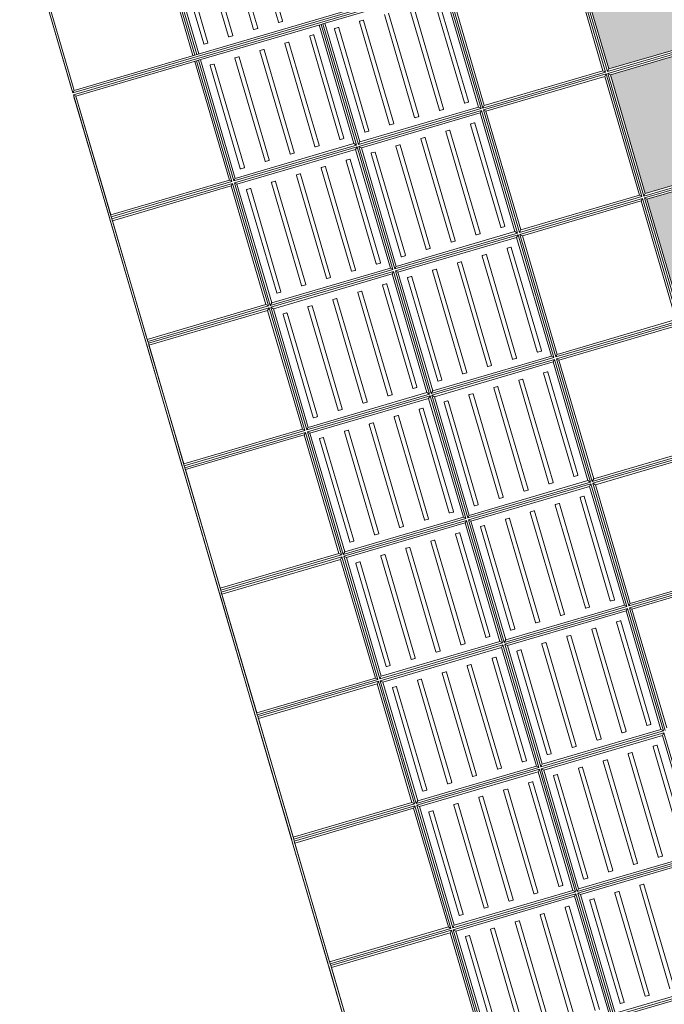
# Model space of a CAD drawing. Header units: metres. Extents: x 228628 to 230733, y 593242 to 595543.
# Tile 26 of 71: x 229983.45 to 229984.94, y 594176.47 to 594178.75. Entities that reach past the tile are written whole.
import ezdxf

# ---------------------------------------------------------------- set-up
doc = ezdxf.new("R2010")
doc.units = ezdxf.units.M

# ---------------------------------------------------------------- blocks, each defined once
blk = doc.blocks.new('_BLOCK_LEICON_GX-18_MIDDENELEMENT_KOLKSPARING_300x60')
at = {"lineweight": 5}
h = blk.add_hatch(dxfattribs=at)
h.set_pattern_fill('DOTS', color=256, scale=10, style=0)
h.set_pattern_definition([(0, (-55166.677, -44255.552), (7.9375, 15.875), [0, -15.875])])
h.paths.add_polyline_path([(-907, 421.7), (-1117.7, 421.7), (-1117.7, 170.7), (-907, 170.7)])
h.paths.add_polyline_path([(-307, 170.7), (-307, 421.7), (-593, 421.7), (-593, 170.7)])
h.paths.add_polyline_path([(293, 170.7), (293, 421.7), (7, 421.7), (7, 170.7)])
h.paths.add_polyline_path([(893, 170.7), (893, 421.7), (607, 421.7), (607, 170.7)])
h.paths.add_polyline_path([(1207, 170.7), (1493, 170.7), (1493, 421.7), (1207, 421.7)])
h = blk.add_hatch(color=7, dxfattribs=at)
h.dxf.hatch_style = 1
h.paths.add_polyline_path([(-607, 421.7), (-893, 421.7), (-893, 170.7), (-607, 170.7)])
h.paths.add_polyline_path([(-7, 421.7), (-293, 421.7), (-293, 170.7), (-7, 170.7)])
h.paths.add_polyline_path([(593, 421.7), (307, 421.7), (307, 170.7), (593, 170.7)])
h.paths.add_polyline_path([(1193, 421.7), (907, 421.7), (907, 170.7), (1193, 170.7)])
for p, q in [((1497.8, 1626.5), (-1497.8, 1626.5)), ((-602.3, 1626.5), (-897.8, 1626.5)), ((-602.3, 1626.5), (-897.8, 1626.5)), ((-602.3, 1621.7), (-897.8, 1621.7)), ((-607, 1621.7), (-893, 1621.7)), ((-607, 1621.7), (-893, 1621.7)), ((-607, 1621.7), (-607, 1335.7)), ((-602.3, 1621.7), (-597.8, 1621.7)), ((-602.3, 1621.7), (-602.3, 1331)), ((-302.3, 1626.5), (-597.8, 1626.5)), ((-302.3, 1626.5), (-597.8, 1626.5)), ((-302.3, 1621.7), (-597.8, 1621.7)), ((-597.8, 1621.7), (-597.8, 1331)), ((-593, 1621.7), (-593, 1335.7)), ((-307, 1621.7), (-593, 1621.7)), ((-307, 1621.7), (-593, 1621.7)), ((-307, 1621.7), (-307, 1335.7)), ((-302.3, 1621.7), (-297.8, 1621.7)), ((-302.3, 1621.7), (-302.3, 1331)), ((-2.3, 1626.5), (-297.8, 1626.5)), ((-2.3, 1626.5), (-297.8, 1626.5)), ((-2.3, 1621.7), (-297.8, 1621.7)), ((-297.8, 1621.7), (-297.8, 1331)), ((-293, 1621.7), (-293, 1335.7)), ((-7, 1621.7), (-293, 1621.7)), ((-7, 1621.7), (-293, 1621.7)), ((-7, 1621.7), (-7, 1335.7)), ((-2.3, 1621.7), (2.2, 1621.7)), ((-2.3, 1621.7), (-2.3, 1331)), ((297.7, 1626.5), (2.2, 1626.5)), ((297.7, 1626.5), (2.2, 1626.5)), ((297.7, 1621.7), (2.2, 1621.7)), ((2.2, 1621.7), (2.2, 1331)), ((7, 1621.7), (7, 1335.7)), ((293, 1621.7), (7, 1621.7)), ((293, 1621.7), (7, 1621.7)), ((293, 1621.7), (293, 1335.7)), ((297.7, 1621.7), (302.2, 1621.7)), ((297.7, 1621.7), (297.7, 1331)), ((597.7, 1626.5), (302.2, 1626.5)), ((597.7, 1626.5), (302.2, 1626.5)), ((597.7, 1621.7), (302.2, 1621.7)), ((302.2, 1621.7), (302.2, 1331)), ((307, 1621.7), (307, 1335.7)), ((593, 1621.7), (307, 1621.7)), ((593, 1621.7), (307, 1621.7)), ((593, 1621.7), (593, 1335.7)), ((597.7, 1621.7), (597.7, 1331)), ((597.7, 1621.7), (602.2, 1621.7)), ((897.7, 1626.5), (602.2, 1626.5)), ((897.7, 1626.5), (602.2, 1626.5)), ((897.7, 1621.7), (602.2, 1621.7)), ((602.2, 1621.7), (602.2, 1331)), ((607, 1621.7), (607, 1335.7)), ((893, 1621.7), (607, 1621.7)), ((893, 1621.7), (607, 1621.7)), ((893, 1621.7), (893, 1335.7)), ((897.7, 1621.7), (902.2, 1621.7)), ((897.7, 1621.7), (897.7, 1331)), ((1197.7, 1626.5), (902.2, 1626.5)), ((1197.7, 1626.5), (902.2, 1626.5)), ((1197.7, 1621.7), (902.2, 1621.7)), ((902.2, 1621.7), (902.2, 1331)), ((907, 1621.7), (907, 1335.7)), ((1193, 1621.7), (907, 1621.7)), ((1193, 1621.7), (907, 1621.7)), ((1193, 1621.7), (1193, 1335.7)), ((1197.7, 1621.7), (1202.2, 1621.7)), ((1197.7, 1621.7), (1197.7, 1331)), ((1493, 1626.5), (1202.2, 1626.5)), ((1493, 1626.5), (1202.2, 1626.5)), ((1493, 1621.7), (1202.2, 1621.7)), ((1202.2, 1621.7), (1202.2, 1331)), ((1207, 1621.7), (1207, 1335.7)), ((1493, 1621.7), (1207, 1621.7)), ((1493, 1621.7), (1207, 1621.7)), ((1493, 1621.7), (1497.8, 1626.5)), ((1493, 1621.7), (1493, 1331)), ((1497.8, 1626.5), (1497.8, 0)), ((-602.3, 1331), (-897.8, 1331)), ((-602.3, 1326.5), (-897.8, 1326.5)), ((-607, 1335.7), (-893, 1335.7)), ((-607, 1321.7), (-893, 1321.7)), ((-607, 1335.7), (-602.3, 1331)), ((-607, 1335.7), (-602.3, 1331)), ((-607, 1321.7), (-602.3, 1326.5)), ((-607, 1321.7), (-607, 1035.7)), ((-602.3, 1326.5), (-602.3, 1031)), ((-597.8, 1331), (-593, 1335.7)), ((-597.8, 1331), (-593, 1335.7)), ((-302.3, 1331), (-597.8, 1331)), ((-302.3, 1326.5), (-597.8, 1326.5)), ((-597.8, 1326.5), (-597.8, 1031)), ((-593, 1321.7), (-597.8, 1326.5)), ((-307, 1335.7), (-593, 1335.7)), ((-307, 1321.7), (-593, 1321.7)), ((-593, 1321.7), (-593, 1035.7)), ((-307, 1335.7), (-302.3, 1331)), ((-307, 1335.7), (-302.3, 1331)), ((-307, 1321.7), (-302.3, 1326.5)), ((-307, 1321.7), (-307, 1035.7)), ((-302.3, 1326.5), (-302.3, 1031)), ((-297.8, 1331), (-293, 1335.7)), ((-297.8, 1331), (-293, 1335.7)), ((-2.3, 1331), (-297.8, 1331)), ((-2.3, 1326.5), (-297.8, 1326.5)), ((-297.8, 1326.5), (-297.8, 1031)), ((-293, 1321.7), (-297.8, 1326.5)), ((-7, 1335.7), (-293, 1335.7)), ((-7, 1321.7), (-293, 1321.7)), ((-293, 1321.7), (-293, 1035.7)), ((-7, 1335.7), (-2.3, 1331)), ((-7, 1335.7), (-2.3, 1331)), ((-7, 1321.7), (-2.3, 1326.5)), ((-7, 1321.7), (-7, 1035.7)), ((-2.3, 1326.5), (-2.3, 1031)), ((2.2, 1331), (7, 1335.7)), ((2.2, 1331), (7, 1335.7)), ((297.7, 1331), (2.2, 1331)), ((297.7, 1326.5), (2.2, 1326.5)), ((2.2, 1326.5), (2.2, 1031)), ((7, 1321.7), (2.2, 1326.5)), ((293, 1335.7), (7, 1335.7)), ((293, 1321.7), (7, 1321.7)), ((7, 1321.7), (7, 1035.7)), ((293, 1335.7), (297.7, 1331)), ((293, 1335.7), (297.7, 1331)), ((293, 1321.7), (297.7, 1326.5)), ((293, 1321.7), (293, 1035.7)), ((297.7, 1326.5), (297.7, 1031)), ((302.2, 1331), (307, 1335.7)), ((302.2, 1331), (307, 1335.7)), ((597.7, 1331), (302.2, 1331)), ((597.7, 1326.5), (302.2, 1326.5)), ((302.2, 1326.5), (302.2, 1031)), ((307, 1321.7), (302.2, 1326.5)), ((593, 1335.7), (307, 1335.7)), ((593, 1321.7), (307, 1321.7)), ((307, 1321.7), (307, 1035.7)), ((593, 1335.7), (597.7, 1331)), ((593, 1335.7), (597.7, 1331)), ((593, 1321.7), (597.7, 1326.5)), ((593, 1321.7), (593, 1035.7)), ((597.7, 1326.5), (597.7, 1031)), ((602.2, 1331), (607, 1335.7)), ((602.2, 1331), (607, 1335.7)), ((897.7, 1331), (602.2, 1331)), ((897.7, 1326.5), (602.2, 1326.5)), ((602.2, 1326.5), (602.2, 1031)), ((607, 1321.7), (602.2, 1326.5)), ((893, 1335.7), (607, 1335.7)), ((893, 1321.7), (607, 1321.7)), ((607, 1321.7), (607, 1035.7)), ((893, 1335.7), (897.7, 1331)), ((893, 1335.7), (897.7, 1331)), ((893, 1321.7), (897.7, 1326.5)), ((893, 1321.7), (893, 1035.7)), ((897.7, 1326.5), (897.7, 1031)), ((902.2, 1331), (907, 1335.7)), ((902.2, 1331), (907, 1335.7)), ((1197.7, 1331), (902.2, 1331)), ((1197.7, 1326.5), (902.2, 1326.5)), ((902.2, 1326.5), (902.2, 1031)), ((907, 1321.7), (902.2, 1326.5)), ((1193, 1335.7), (907, 1335.7)), ((1193, 1321.7), (907, 1321.7)), ((907, 1321.7), (907, 1035.7)), ((1193, 1335.7), (1197.7, 1331)), ((1193, 1335.7), (1197.7, 1331)), ((1193, 1321.7), (1197.7, 1326.5)), ((1193, 1321.7), (1193, 1035.7)), ((1197.7, 1326.5), (1197.7, 1031)), ((1202.2, 1331), (1207, 1335.7)), ((1202.2, 1331), (1207, 1335.7)), ((1493, 1331), (1202.2, 1331)), ((1493, 1326.5), (1202.2, 1326.5)), ((1202.2, 1326.5), (1202.2, 1031)), ((1207, 1321.7), (1202.2, 1326.5)), ((1493, 1335.7), (1207, 1335.7)), ((1493, 1321.7), (1207, 1321.7)), ((1207, 1321.7), (1207, 1035.7)), ((1493, 1331), (1493, 1326.5)), ((1493, 1326.5), (1493, 1031)), ((-626.1, 1304.2), (-874.1, 1304.2)), ((-625.1, 1295.2), (-625.1, 1303.2)), ((-575.1, 1303.2), (-575.1, 1295.2)), ((-326.1, 1304.2), (-574.1, 1304.2)), ((-325.1, 1295.2), (-325.1, 1303.2)), ((-275.1, 1303.2), (-275.1, 1295.2)), ((-26.1, 1304.2), (-274.1, 1304.2)), ((-25.1, 1295.2), (-25.1, 1303.2)), ((24.9, 1303.2), (24.9, 1295.2)), ((273.9, 1304.2), (25.9, 1304.2)), ((274.9, 1295.2), (274.9, 1303.2)), ((324.9, 1303.2), (324.9, 1295.2)), ((573.9, 1304.2), (325.9, 1304.2)), ((574.9, 1295.2), (574.9, 1303.2)), ((624.9, 1303.2), (624.9, 1295.2)), ((873.9, 1304.2), (625.9, 1304.2)), ((874.9, 1295.2), (874.9, 1303.2)), ((924.9, 1303.2), (924.9, 1295.2)), ((1173.9, 1304.2), (925.9, 1304.2)), ((1174.9, 1295.2), (1174.9, 1303.2)), ((1224.9, 1303.2), (1224.9, 1295.2)), ((1473.9, 1304.2), (1225.9, 1304.2)), ((1474.9, 1295.2), (1474.9, 1303.2)), ((-874.1, 1294.2), (-626.1, 1294.2)), ((-574.1, 1294.2), (-326.1, 1294.2)), ((-274.1, 1294.2), (-26.1, 1294.2)), ((25.9, 1294.2), (273.9, 1294.2)), ((325.9, 1294.2), (573.9, 1294.2)), ((625.9, 1294.2), (873.9, 1294.2)), ((925.9, 1294.2), (1173.9, 1294.2)), ((1225.9, 1294.2), (1473.9, 1294.2)), ((-626.1, 1244.2), (-874.1, 1244.2)), ((-626.1, 1244.2), (-874.1, 1244.2)), ((-874.1, 1234.2), (-626.1, 1234.2)), ((-874.1, 1234.2), (-626.1, 1234.2)), ((-625.1, 1235.2), (-625.1, 1243.2)), ((-625.1, 1235.2), (-625.1, 1243.2)), ((-575.1, 1243.2), (-575.1, 1235.2)), ((-575.1, 1243.2), (-575.1, 1235.2)), ((-326.1, 1244.2), (-574.1, 1244.2)), ((-326.1, 1244.2), (-574.1, 1244.2)), ((-574.1, 1234.2), (-326.1, 1234.2)), ((-574.1, 1234.2), (-326.1, 1234.2)), ((-325.1, 1235.2), (-325.1, 1243.2)), ((-325.1, 1235.2), (-325.1, 1243.2)), ((-275.1, 1243.2), (-275.1, 1235.2)), ((-275.1, 1243.2), (-275.1, 1235.2)), ((-26.1, 1244.2), (-274.1, 1244.2)), ((-26.1, 1244.2), (-274.1, 1244.2)), ((-274.1, 1234.2), (-26.1, 1234.2)), ((-274.1, 1234.2), (-26.1, 1234.2)), ((-25.1, 1235.2), (-25.1, 1243.2)), ((-25.1, 1235.2), (-25.1, 1243.2)), ((24.9, 1243.2), (24.9, 1235.2)), ((24.9, 1243.2), (24.9, 1235.2)), ((273.9, 1244.2), (25.9, 1244.2)), ((273.9, 1244.2), (25.9, 1244.2)), ((25.9, 1234.2), (273.9, 1234.2)), ((25.9, 1234.2), (273.9, 1234.2)), ((274.9, 1235.2), (274.9, 1243.2)), ((274.9, 1235.2), (274.9, 1243.2)), ((324.9, 1243.2), (324.9, 1235.2)), ((324.9, 1243.2), (324.9, 1235.2)), ((573.9, 1244.2), (325.9, 1244.2)), ((573.9, 1244.2), (325.9, 1244.2)), ((325.9, 1234.2), (573.9, 1234.2)), ((325.9, 1234.2), (573.9, 1234.2)), ((574.9, 1235.2), (574.9, 1243.2)), ((574.9, 1235.2), (574.9, 1243.2)), ((624.9, 1243.2), (624.9, 1235.2)), ((624.9, 1243.2), (624.9, 1235.2)), ((873.9, 1244.2), (625.9, 1244.2)), ((873.9, 1244.2), (625.9, 1244.2)), ((625.9, 1234.2), (873.9, 1234.2)), ((625.9, 1234.2), (873.9, 1234.2)), ((874.9, 1235.2), (874.9, 1243.2)), ((874.9, 1235.2), (874.9, 1243.2)), ((924.9, 1243.2), (924.9, 1235.2)), ((924.9, 1243.2), (924.9, 1235.2)), ((1173.9, 1244.2), (925.9, 1244.2)), ((1173.9, 1244.2), (925.9, 1244.2)), ((925.9, 1234.2), (1173.9, 1234.2)), ((925.9, 1234.2), (1173.9, 1234.2)), ((1174.9, 1235.2), (1174.9, 1243.2)), ((1174.9, 1235.2), (1174.9, 1243.2)), ((1224.9, 1243.2), (1224.9, 1235.2)), ((1224.9, 1243.2), (1224.9, 1235.2)), ((1473.9, 1244.2), (1225.9, 1244.2)), ((1473.9, 1244.2), (1225.9, 1244.2)), ((1225.9, 1234.2), (1473.9, 1234.2)), ((1225.9, 1234.2), (1473.9, 1234.2)), ((1474.9, 1235.2), (1474.9, 1243.2)), ((1474.9, 1235.2), (1474.9, 1243.2)), ((-626.1, 1184.2), (-874.1, 1184.2)), ((-626.1, 1184.2), (-874.1, 1184.2)), ((-326.1, 1184.2), (-574.1, 1184.2)), ((-326.1, 1184.2), (-574.1, 1184.2)), ((-26.1, 1184.2), (-274.1, 1184.2)), ((-26.1, 1184.2), (-274.1, 1184.2)), ((273.9, 1184.2), (25.9, 1184.2)), ((273.9, 1184.2), (25.9, 1184.2)), ((573.9, 1184.2), (325.9, 1184.2)), ((573.9, 1184.2), (325.9, 1184.2)), ((873.9, 1184.2), (625.9, 1184.2)), ((873.9, 1184.2), (625.9, 1184.2)), ((1173.9, 1184.2), (925.9, 1184.2)), ((1173.9, 1184.2), (925.9, 1184.2)), ((1473.9, 1184.2), (1225.9, 1184.2)), ((1473.9, 1184.2), (1225.9, 1184.2)), ((-874.1, 1174.2), (-626.1, 1174.2)), ((-874.1, 1174.2), (-626.1, 1174.2)), ((-625.1, 1175.2), (-625.1, 1183.2)), ((-625.1, 1175.2), (-625.1, 1183.2)), ((-575.1, 1183.2), (-575.1, 1175.2)), ((-575.1, 1183.2), (-575.1, 1175.2)), ((-574.1, 1174.2), (-326.1, 1174.2)), ((-574.1, 1174.2), (-326.1, 1174.2)), ((-325.1, 1175.2), (-325.1, 1183.2)), ((-325.1, 1175.2), (-325.1, 1183.2)), ((-275.1, 1183.2), (-275.1, 1175.2)), ((-275.1, 1183.2), (-275.1, 1175.2)), ((-274.1, 1174.2), (-26.1, 1174.2)), ((-274.1, 1174.2), (-26.1, 1174.2)), ((-25.1, 1175.2), (-25.1, 1183.2)), ((-25.1, 1175.2), (-25.1, 1183.2)), ((24.9, 1183.2), (24.9, 1175.2)), ((24.9, 1183.2), (24.9, 1175.2)), ((25.9, 1174.2), (273.9, 1174.2)), ((25.9, 1174.2), (273.9, 1174.2)), ((274.9, 1175.2), (274.9, 1183.2)), ((274.9, 1175.2), (274.9, 1183.2)), ((324.9, 1183.2), (324.9, 1175.2)), ((324.9, 1183.2), (324.9, 1175.2)), ((325.9, 1174.2), (573.9, 1174.2)), ((325.9, 1174.2), (573.9, 1174.2)), ((574.9, 1175.2), (574.9, 1183.2)), ((574.9, 1175.2), (574.9, 1183.2)), ((624.9, 1183.2), (624.9, 1175.2)), ((624.9, 1183.2), (624.9, 1175.2)), ((625.9, 1174.2), (873.9, 1174.2)), ((625.9, 1174.2), (873.9, 1174.2)), ((874.9, 1175.2), (874.9, 1183.2)), ((874.9, 1175.2), (874.9, 1183.2)), ((924.9, 1183.2), (924.9, 1175.2)), ((924.9, 1183.2), (924.9, 1175.2)), ((925.9, 1174.2), (1173.9, 1174.2)), ((925.9, 1174.2), (1173.9, 1174.2)), ((1174.9, 1175.2), (1174.9, 1183.2)), ((1174.9, 1175.2), (1174.9, 1183.2)), ((1224.9, 1183.2), (1224.9, 1175.2)), ((1224.9, 1183.2), (1224.9, 1175.2)), ((1225.9, 1174.2), (1473.9, 1174.2)), ((1225.9, 1174.2), (1473.9, 1174.2)), ((1474.9, 1175.2), (1474.9, 1183.2)), ((1474.9, 1175.2), (1474.9, 1183.2)), ((-626.1, 1124.2), (-874.1, 1124.2)), ((-626.1, 1124.2), (-874.1, 1124.2)), ((-625.1, 1115.2), (-625.1, 1123.2)), ((-625.1, 1115.2), (-625.1, 1123.2)), ((-575.1, 1123.2), (-575.1, 1115.2)), ((-575.1, 1123.2), (-575.1, 1115.2)), ((-326.1, 1124.2), (-574.1, 1124.2)), ((-326.1, 1124.2), (-574.1, 1124.2)), ((-325.1, 1115.2), (-325.1, 1123.2)), ((-325.1, 1115.2), (-325.1, 1123.2)), ((-275.1, 1123.2), (-275.1, 1115.2)), ((-275.1, 1123.2), (-275.1, 1115.2)), ((-26.1, 1124.2), (-274.1, 1124.2)), ((-26.1, 1124.2), (-274.1, 1124.2)), ((-25.1, 1115.2), (-25.1, 1123.2)), ((-25.1, 1115.2), (-25.1, 1123.2)), ((24.9, 1123.2), (24.9, 1115.2)), ((24.9, 1123.2), (24.9, 1115.2)), ((273.9, 1124.2), (25.9, 1124.2)), ((273.9, 1124.2), (25.9, 1124.2)), ((274.9, 1115.2), (274.9, 1123.2)), ((274.9, 1115.2), (274.9, 1123.2)), ((324.9, 1123.2), (324.9, 1115.2)), ((324.9, 1123.2), (324.9, 1115.2)), ((573.9, 1124.2), (325.9, 1124.2)), ((573.9, 1124.2), (325.9, 1124.2)), ((574.9, 1115.2), (574.9, 1123.2)), ((574.9, 1115.2), (574.9, 1123.2)), ((624.9, 1123.2), (624.9, 1115.2)), ((624.9, 1123.2), (624.9, 1115.2)), ((873.9, 1124.2), (625.9, 1124.2)), ((873.9, 1124.2), (625.9, 1124.2)), ((874.9, 1115.2), (874.9, 1123.2)), ((874.9, 1115.2), (874.9, 1123.2)), ((924.9, 1123.2), (924.9, 1115.2)), ((924.9, 1123.2), (924.9, 1115.2)), ((1173.9, 1124.2), (925.9, 1124.2)), ((1173.9, 1124.2), (925.9, 1124.2)), ((1174.9, 1115.2), (1174.9, 1123.2)), ((1174.9, 1115.2), (1174.9, 1123.2)), ((1224.9, 1123.2), (1224.9, 1115.2)), ((1224.9, 1123.2), (1224.9, 1115.2)), ((1473.9, 1124.2), (1225.9, 1124.2)), ((1473.9, 1124.2), (1225.9, 1124.2)), ((1474.9, 1115.2), (1474.9, 1123.2)), ((1474.9, 1115.2), (1474.9, 1123.2)), ((-874.1, 1114.2), (-626.1, 1114.2)), ((-874.1, 1114.2), (-626.1, 1114.2)), ((-574.1, 1114.2), (-326.1, 1114.2)), ((-574.1, 1114.2), (-326.1, 1114.2)), ((-274.1, 1114.2), (-26.1, 1114.2)), ((-274.1, 1114.2), (-26.1, 1114.2)), ((25.9, 1114.2), (273.9, 1114.2)), ((25.9, 1114.2), (273.9, 1114.2)), ((325.9, 1114.2), (573.9, 1114.2)), ((325.9, 1114.2), (573.9, 1114.2)), ((625.9, 1114.2), (873.9, 1114.2)), ((625.9, 1114.2), (873.9, 1114.2)), ((925.9, 1114.2), (1173.9, 1114.2)), ((925.9, 1114.2), (1173.9, 1114.2)), ((1225.9, 1114.2), (1473.9, 1114.2)), ((1225.9, 1114.2), (1473.9, 1114.2)), ((-626.1, 1064.2), (-874.1, 1064.2)), ((-626.1, 1064.2), (-874.1, 1064.2)), ((-874.1, 1054.2), (-626.1, 1054.2)), ((-874.1, 1054.2), (-626.1, 1054.2)), ((-625.1, 1055.2), (-625.1, 1063.2)), ((-625.1, 1055.2), (-625.1, 1063.2)), ((-575.1, 1063.2), (-575.1, 1055.2)), ((-575.1, 1063.2), (-575.1, 1055.2)), ((-326.1, 1064.2), (-574.1, 1064.2)), ((-326.1, 1064.2), (-574.1, 1064.2)), ((-574.1, 1054.2), (-326.1, 1054.2)), ((-574.1, 1054.2), (-326.1, 1054.2)), ((-325.1, 1055.2), (-325.1, 1063.2)), ((-325.1, 1055.2), (-325.1, 1063.2)), ((-275.1, 1063.2), (-275.1, 1055.2)), ((-275.1, 1063.2), (-275.1, 1055.2)), ((-26.1, 1064.2), (-274.1, 1064.2)), ((-26.1, 1064.2), (-274.1, 1064.2)), ((-274.1, 1054.2), (-26.1, 1054.2)), ((-274.1, 1054.2), (-26.1, 1054.2)), ((-25.1, 1055.2), (-25.1, 1063.2)), ((-25.1, 1055.2), (-25.1, 1063.2)), ((24.9, 1063.2), (24.9, 1055.2)), ((24.9, 1063.2), (24.9, 1055.2)), ((273.9, 1064.2), (25.9, 1064.2)), ((273.9, 1064.2), (25.9, 1064.2)), ((25.9, 1054.2), (273.9, 1054.2)), ((25.9, 1054.2), (273.9, 1054.2)), ((274.9, 1055.2), (274.9, 1063.2)), ((274.9, 1055.2), (274.9, 1063.2)), ((324.9, 1063.2), (324.9, 1055.2)), ((324.9, 1063.2), (324.9, 1055.2)), ((573.9, 1064.2), (325.9, 1064.2)), ((573.9, 1064.2), (325.9, 1064.2)), ((325.9, 1054.2), (573.9, 1054.2)), ((325.9, 1054.2), (573.9, 1054.2)), ((574.9, 1055.2), (574.9, 1063.2)), ((574.9, 1055.2), (574.9, 1063.2)), ((624.9, 1063.2), (624.9, 1055.2)), ((624.9, 1063.2), (624.9, 1055.2)), ((873.9, 1064.2), (625.9, 1064.2)), ((873.9, 1064.2), (625.9, 1064.2)), ((625.9, 1054.2), (873.9, 1054.2)), ((625.9, 1054.2), (873.9, 1054.2)), ((874.9, 1055.2), (874.9, 1063.2)), ((874.9, 1055.2), (874.9, 1063.2)), ((924.9, 1063.2), (924.9, 1055.2)), ((924.9, 1063.2), (924.9, 1055.2)), ((1173.9, 1064.2), (925.9, 1064.2)), ((1173.9, 1064.2), (925.9, 1064.2)), ((925.9, 1054.2), (1173.9, 1054.2)), ((925.9, 1054.2), (1173.9, 1054.2)), ((1174.9, 1055.2), (1174.9, 1063.2)), ((1174.9, 1055.2), (1174.9, 1063.2)), ((1224.9, 1063.2), (1224.9, 1055.2)), ((1224.9, 1063.2), (1224.9, 1055.2)), ((1473.9, 1064.2), (1225.9, 1064.2)), ((1473.9, 1064.2), (1225.9, 1064.2)), ((1225.9, 1054.2), (1473.9, 1054.2)), ((1225.9, 1054.2), (1473.9, 1054.2)), ((1474.9, 1055.2), (1474.9, 1063.2)), ((1474.9, 1055.2), (1474.9, 1063.2)), ((-902.2, 1026.5), (-902.2, 731)), ((-602.3, 1031), (-897.8, 1031)), ((-602.3, 1026.5), (-897.8, 1026.5)), ((-897.8, 1026.5), (-897.8, 731)), ((-607, 1035.7), (-893, 1035.7)), ((-607, 1035.7), (-602.3, 1031)), ((-607, 1021.7), (-602.3, 1026.5)), ((-602.3, 1026.5), (-602.3, 731)), ((-597.8, 1031), (-593, 1035.7)), ((-302.3, 1031), (-597.8, 1031)), ((-302.3, 1026.5), (-597.8, 1026.5)), ((-597.8, 1026.5), (-597.8, 731)), ((-593, 1021.7), (-597.8, 1026.5)), ((-307, 1035.7), (-593, 1035.7)), ((-307, 1035.7), (-302.3, 1031)), ((-307, 1021.7), (-302.3, 1026.5)), ((-302.3, 1026.5), (-302.3, 731)), ((-297.8, 1031), (-293, 1035.7)), ((-2.3, 1031), (-297.8, 1031)), ((-2.3, 1026.5), (-297.8, 1026.5)), ((-297.8, 1026.5), (-297.8, 731)), ((-293, 1021.7), (-297.8, 1026.5)), ((-7, 1035.7), (-293, 1035.7)), ((-7, 1035.7), (-2.3, 1031)), ((-7, 1021.7), (-2.3, 1026.5)), ((-2.3, 1026.5), (-2.3, 731)), ((2.2, 1031), (7, 1035.7)), ((297.7, 1031), (2.2, 1031)), ((297.7, 1026.5), (2.2, 1026.5)), ((2.2, 1026.5), (2.2, 731)), ((7, 1021.7), (2.2, 1026.5)), ((293, 1035.7), (7, 1035.7)), ((293, 1035.7), (297.7, 1031)), ((293, 1021.7), (297.7, 1026.5)), ((297.7, 1026.5), (297.7, 731)), ((302.2, 1031), (307, 1035.7)), ((597.7, 1031), (302.2, 1031)), ((597.7, 1026.5), (302.2, 1026.5)), ((302.2, 1026.5), (302.2, 731)), ((307, 1021.7), (302.2, 1026.5)), ((593, 1035.7), (307, 1035.7)), ((593, 1035.7), (597.7, 1031)), ((593, 1021.7), (597.7, 1026.5)), ((597.7, 1026.5), (597.7, 731)), ((602.2, 1031), (607, 1035.7)), ((897.7, 1031), (602.2, 1031)), ((897.7, 1026.5), (602.2, 1026.5)), ((602.2, 1026.5), (602.2, 731)), ((607, 1021.7), (602.2, 1026.5)), ((893, 1035.7), (607, 1035.7)), ((893, 1035.7), (897.7, 1031)), ((893, 1021.7), (897.7, 1026.5)), ((897.7, 1026.5), (897.7, 731)), ((902.2, 1031), (907, 1035.7)), ((1197.7, 1031), (902.2, 1031)), ((1197.7, 1026.5), (902.2, 1026.5)), ((902.2, 1026.5), (902.2, 731)), ((907, 1021.7), (902.2, 1026.5)), ((1193, 1035.7), (907, 1035.7)), ((1193, 1035.7), (1197.7, 1031)), ((1193, 1021.7), (1197.7, 1026.5)), ((1197.7, 1026.5), (1197.7, 731)), ((1202.2, 1031), (1207, 1035.7)), ((1493, 1031), (1202.2, 1031)), ((1493, 1026.5), (1202.2, 1026.5)), ((1202.2, 1026.5), (1202.2, 731)), ((1207, 1021.7), (1202.2, 1026.5)), ((1493, 1035.7), (1207, 1035.7)), ((1493, 1031), (1493, 1026.5)), ((1493, 1026.5), (1493, 731)), ((-607, 1021.7), (-893, 1021.7)), ((-893, 1021.7), (-893, 735.7)), ((-875.1, 1003.2), (-875.1, 995.2)), ((-626.1, 1004.2), (-874.1, 1004.2)), ((-625.1, 995.2), (-625.1, 1003.2)), ((-607, 1021.7), (-607, 735.7)), ((-307, 1021.7), (-593, 1021.7)), ((-593, 1021.7), (-593, 735.7)), ((-575.1, 1003.2), (-575.1, 995.2)), ((-326.1, 1004.2), (-574.1, 1004.2)), ((-325.1, 995.2), (-325.1, 1003.2)), ((-307, 1021.7), (-307, 735.7)), ((-7, 1021.7), (-293, 1021.7)), ((-293, 1021.7), (-293, 735.7)), ((-275.1, 1003.2), (-275.1, 995.2)), ((-26.1, 1004.2), (-274.1, 1004.2)), ((-25.1, 995.2), (-25.1, 1003.2)), ((-7, 1021.7), (-7, 735.7)), ((293, 1021.7), (7, 1021.7)), ((7, 1021.7), (7, 735.7)), ((24.9, 1003.2), (24.9, 995.2)), ((273.9, 1004.2), (25.9, 1004.2)), ((274.9, 995.2), (274.9, 1003.2)), ((293, 1021.7), (293, 735.7)), ((593, 1021.7), (307, 1021.7)), ((307, 1021.7), (307, 735.7)), ((324.9, 1003.2), (324.9, 995.2)), ((573.9, 1004.2), (325.9, 1004.2)), ((574.9, 995.2), (574.9, 1003.2)), ((593, 1021.7), (593, 735.7)), ((893, 1021.7), (607, 1021.7)), ((607, 1021.7), (607, 735.7)), ((624.9, 1003.2), (624.9, 995.2)), ((873.9, 1004.2), (625.9, 1004.2)), ((874.9, 995.2), (874.9, 1003.2)), ((893, 1021.7), (893, 735.7)), ((1193, 1021.7), (907, 1021.7)), ((907, 1021.7), (907, 735.7)), ((924.9, 1003.2), (924.9, 995.2)), ((1173.9, 1004.2), (925.9, 1004.2)), ((1174.9, 995.2), (1174.9, 1003.2)), ((1193, 1021.7), (1193, 735.7)), ((1493, 1021.7), (1207, 1021.7)), ((1207, 1021.7), (1207, 735.7)), ((1224.9, 1003.2), (1224.9, 995.2)), ((1473.9, 1004.2), (1225.9, 1004.2)), ((1474.9, 995.2), (1474.9, 1003.2)), ((-874.1, 994.2), (-626.1, 994.2)), ((-574.1, 994.2), (-326.1, 994.2)), ((-274.1, 994.2), (-26.1, 994.2)), ((25.9, 994.2), (273.9, 994.2)), ((325.9, 994.2), (573.9, 994.2)), ((625.9, 994.2), (873.9, 994.2)), ((925.9, 994.2), (1173.9, 994.2)), ((1225.9, 994.2), (1473.9, 994.2)), ((-875.1, 943.2), (-875.1, 935.2)), ((-875.1, 943.2), (-875.1, 935.2)), ((-626.1, 944.2), (-874.1, 944.2)), ((-626.1, 944.2), (-874.1, 944.2)), ((-874.1, 934.2), (-626.1, 934.2)), ((-874.1, 934.2), (-626.1, 934.2)), ((-625.1, 935.2), (-625.1, 943.2)), ((-625.1, 935.2), (-625.1, 943.2)), ((-575.1, 943.2), (-575.1, 935.2)), ((-575.1, 943.2), (-575.1, 935.2)), ((-326.1, 944.2), (-574.1, 944.2)), ((-326.1, 944.2), (-574.1, 944.2)), ((-574.1, 934.2), (-326.1, 934.2)), ((-574.1, 934.2), (-326.1, 934.2)), ((-325.1, 935.2), (-325.1, 943.2)), ((-325.1, 935.2), (-325.1, 943.2)), ((-275.1, 943.2), (-275.1, 935.2)), ((-275.1, 943.2), (-275.1, 935.2)), ((-26.1, 944.2), (-274.1, 944.2)), ((-26.1, 944.2), (-274.1, 944.2)), ((-274.1, 934.2), (-26.1, 934.2)), ((-274.1, 934.2), (-26.1, 934.2)), ((-25.1, 935.2), (-25.1, 943.2)), ((-25.1, 935.2), (-25.1, 943.2)), ((24.9, 943.2), (24.9, 935.2)), ((24.9, 943.2), (24.9, 935.2)), ((273.9, 944.2), (25.9, 944.2)), ((273.9, 944.2), (25.9, 944.2)), ((25.9, 934.2), (273.9, 934.2)), ((25.9, 934.2), (273.9, 934.2)), ((274.9, 935.2), (274.9, 943.2)), ((274.9, 935.2), (274.9, 943.2)), ((324.9, 943.2), (324.9, 935.2)), ((324.9, 943.2), (324.9, 935.2)), ((573.9, 944.2), (325.9, 944.2)), ((573.9, 944.2), (325.9, 944.2)), ((325.9, 934.2), (573.9, 934.2)), ((325.9, 934.2), (573.9, 934.2)), ((574.9, 935.2), (574.9, 943.2)), ((574.9, 935.2), (574.9, 943.2)), ((624.9, 943.2), (624.9, 935.2)), ((624.9, 943.2), (624.9, 935.2)), ((873.9, 944.2), (625.9, 944.2)), ((873.9, 944.2), (625.9, 944.2)), ((625.9, 934.2), (873.9, 934.2)), ((625.9, 934.2), (873.9, 934.2)), ((874.9, 935.2), (874.9, 943.2)), ((874.9, 935.2), (874.9, 943.2)), ((924.9, 943.2), (924.9, 935.2)), ((924.9, 943.2), (924.9, 935.2)), ((1173.9, 944.2), (925.9, 944.2)), ((1173.9, 944.2), (925.9, 944.2)), ((925.9, 934.2), (1173.9, 934.2)), ((925.9, 934.2), (1173.9, 934.2)), ((1174.9, 935.2), (1174.9, 943.2)), ((1174.9, 935.2), (1174.9, 943.2)), ((1224.9, 943.2), (1224.9, 935.2)), ((1224.9, 943.2), (1224.9, 935.2)), ((1473.9, 944.2), (1225.9, 944.2)), ((1473.9, 944.2), (1225.9, 944.2)), ((1225.9, 934.2), (1473.9, 934.2)), ((1225.9, 934.2), (1473.9, 934.2)), ((1474.9, 935.2), (1474.9, 943.2)), ((1474.9, 935.2), (1474.9, 943.2)), ((-626.1, 884.2), (-874.1, 884.2)), ((-626.1, 884.2), (-874.1, 884.2)), ((-874.1, 874.2), (-626.1, 874.2)), ((-874.1, 874.2), (-626.1, 874.2)), ((-625.1, 875.2), (-625.1, 883.2)), ((-625.1, 875.2), (-625.1, 883.2)), ((-575.1, 883.2), (-575.1, 875.2)), ((-575.1, 883.2), (-575.1, 875.2)), ((-326.1, 884.2), (-574.1, 884.2)), ((-326.1, 884.2), (-574.1, 884.2)), ((-574.1, 874.2), (-326.1, 874.2)), ((-574.1, 874.2), (-326.1, 874.2)), ((-325.1, 875.2), (-325.1, 883.2)), ((-325.1, 875.2), (-325.1, 883.2)), ((-275.1, 883.2), (-275.1, 875.2)), ((-275.1, 883.2), (-275.1, 875.2)), ((-26.1, 884.2), (-274.1, 884.2)), ((-26.1, 884.2), (-274.1, 884.2)), ((-274.1, 874.2), (-26.1, 874.2)), ((-274.1, 874.2), (-26.1, 874.2)), ((-25.1, 875.2), (-25.1, 883.2)), ((-25.1, 875.2), (-25.1, 883.2)), ((24.9, 883.2), (24.9, 875.2)), ((24.9, 883.2), (24.9, 875.2)), ((273.9, 884.2), (25.9, 884.2)), ((273.9, 884.2), (25.9, 884.2)), ((25.9, 874.2), (273.9, 874.2)), ((25.9, 874.2), (273.9, 874.2)), ((274.9, 875.2), (274.9, 883.2)), ((274.9, 875.2), (274.9, 883.2)), ((324.9, 883.2), (324.9, 875.2)), ((324.9, 883.2), (324.9, 875.2)), ((573.9, 884.2), (325.9, 884.2)), ((573.9, 884.2), (325.9, 884.2)), ((325.9, 874.2), (573.9, 874.2)), ((325.9, 874.2), (573.9, 874.2)), ((574.9, 875.2), (574.9, 883.2)), ((574.9, 875.2), (574.9, 883.2)), ((624.9, 883.2), (624.9, 875.2)), ((624.9, 883.2), (624.9, 875.2)), ((873.9, 884.2), (625.9, 884.2)), ((873.9, 884.2), (625.9, 884.2)), ((625.9, 874.2), (873.9, 874.2)), ((625.9, 874.2), (873.9, 874.2)), ((874.9, 875.2), (874.9, 883.2)), ((874.9, 875.2), (874.9, 883.2)), ((924.9, 883.2), (924.9, 875.2)), ((924.9, 883.2), (924.9, 875.2)), ((1173.9, 884.2), (925.9, 884.2)), ((1173.9, 884.2), (925.9, 884.2)), ((925.9, 874.2), (1173.9, 874.2)), ((925.9, 874.2), (1173.9, 874.2)), ((1174.9, 875.2), (1174.9, 883.2)), ((1174.9, 875.2), (1174.9, 883.2)), ((1224.9, 883.2), (1224.9, 875.2)), ((1224.9, 883.2), (1224.9, 875.2)), ((1473.9, 884.2), (1225.9, 884.2)), ((1473.9, 884.2), (1225.9, 884.2)), ((1225.9, 874.2), (1473.9, 874.2)), ((1225.9, 874.2), (1473.9, 874.2)), ((-575.1, 823.2), (-575.1, 815.2)), ((-575.1, 823.2), (-575.1, 815.2)), ((-326.1, 824.2), (-574.1, 824.2)), ((-326.1, 824.2), (-574.1, 824.2)), ((-325.1, 815.2), (-325.1, 823.2)), ((-325.1, 815.2), (-325.1, 823.2)), ((-275.1, 823.2), (-275.1, 815.2)), ((-275.1, 823.2), (-275.1, 815.2)), ((-26.1, 824.2), (-274.1, 824.2)), ((-26.1, 824.2), (-274.1, 824.2)), ((-25.1, 815.2), (-25.1, 823.2)), ((-25.1, 815.2), (-25.1, 823.2)), ((24.9, 823.2), (24.9, 815.2)), ((24.9, 823.2), (24.9, 815.2)), ((273.9, 824.2), (25.9, 824.2)), ((273.9, 824.2), (25.9, 824.2)), ((274.9, 815.2), (274.9, 823.2)), ((274.9, 815.2), (274.9, 823.2)), ((324.9, 823.2), (324.9, 815.2)), ((324.9, 823.2), (324.9, 815.2)), ((573.9, 824.2), (325.9, 824.2)), ((573.9, 824.2), (325.9, 824.2)), ((574.9, 815.2), (574.9, 823.2)), ((574.9, 815.2), (574.9, 823.2)), ((624.9, 823.2), (624.9, 815.2)), ((624.9, 823.2), (624.9, 815.2)), ((873.9, 824.2), (625.9, 824.2)), ((873.9, 824.2), (625.9, 824.2)), ((874.9, 815.2), (874.9, 823.2)), ((874.9, 815.2), (874.9, 823.2)), ((924.9, 823.2), (924.9, 815.2)), ((924.9, 823.2), (924.9, 815.2)), ((1173.9, 824.2), (925.9, 824.2)), ((1173.9, 824.2), (925.9, 824.2)), ((1174.9, 815.2), (1174.9, 823.2)), ((1174.9, 815.2), (1174.9, 823.2)), ((1224.9, 823.2), (1224.9, 815.2)), ((1224.9, 823.2), (1224.9, 815.2)), ((1473.9, 824.2), (1225.9, 824.2)), ((1473.9, 824.2), (1225.9, 824.2)), ((-574.1, 814.2), (-326.1, 814.2)), ((-574.1, 814.2), (-326.1, 814.2)), ((-274.1, 814.2), (-26.1, 814.2)), ((-274.1, 814.2), (-26.1, 814.2)), ((25.9, 814.2), (273.9, 814.2)), ((25.9, 814.2), (273.9, 814.2)), ((325.9, 814.2), (573.9, 814.2)), ((325.9, 814.2), (573.9, 814.2)), ((625.9, 814.2), (873.9, 814.2)), ((625.9, 814.2), (873.9, 814.2)), ((925.9, 814.2), (1173.9, 814.2)), ((925.9, 814.2), (1173.9, 814.2)), ((1225.9, 814.2), (1473.9, 814.2)), ((1225.9, 814.2), (1473.9, 814.2)), ((-326.1, 764.2), (-574.1, 764.2)), ((-326.1, 764.2), (-574.1, 764.2)), ((-574.1, 754.2), (-326.1, 754.2)), ((-574.1, 754.2), (-326.1, 754.2)), ((-325.1, 755.2), (-325.1, 763.2)), ((-325.1, 755.2), (-325.1, 763.2)), ((-275.1, 763.2), (-275.1, 755.2)), ((-275.1, 763.2), (-275.1, 755.2)), ((-26.1, 764.2), (-274.1, 764.2)), ((-26.1, 764.2), (-274.1, 764.2)), ((-274.1, 754.2), (-26.1, 754.2)), ((-274.1, 754.2), (-26.1, 754.2)), ((-25.1, 755.2), (-25.1, 763.2)), ((-25.1, 755.2), (-25.1, 763.2)), ((24.9, 763.2), (24.9, 755.2)), ((24.9, 763.2), (24.9, 755.2)), ((273.9, 764.2), (25.9, 764.2)), ((273.9, 764.2), (25.9, 764.2)), ((25.9, 754.2), (273.9, 754.2)), ((25.9, 754.2), (273.9, 754.2)), ((274.9, 755.2), (274.9, 763.2)), ((274.9, 755.2), (274.9, 763.2)), ((324.9, 763.2), (324.9, 755.2)), ((324.9, 763.2), (324.9, 755.2)), ((573.9, 764.2), (325.9, 764.2)), ((573.9, 764.2), (325.9, 764.2)), ((325.9, 754.2), (573.9, 754.2)), ((325.9, 754.2), (573.9, 754.2)), ((574.9, 755.2), (574.9, 763.2)), ((574.9, 755.2), (574.9, 763.2)), ((624.9, 763.2), (624.9, 755.2)), ((624.9, 763.2), (624.9, 755.2)), ((873.9, 764.2), (625.9, 764.2)), ((873.9, 764.2), (625.9, 764.2)), ((625.9, 754.2), (873.9, 754.2)), ((625.9, 754.2), (873.9, 754.2)), ((874.9, 755.2), (874.9, 763.2)), ((874.9, 755.2), (874.9, 763.2)), ((924.9, 763.2), (924.9, 755.2)), ((924.9, 763.2), (924.9, 755.2)), ((1173.9, 764.2), (925.9, 764.2)), ((1173.9, 764.2), (925.9, 764.2)), ((925.9, 754.2), (1173.9, 754.2)), ((925.9, 754.2), (1173.9, 754.2)), ((1174.9, 755.2), (1174.9, 763.2)), ((1174.9, 755.2), (1174.9, 763.2)), ((1224.9, 763.2), (1224.9, 755.2)), ((1224.9, 763.2), (1224.9, 755.2)), ((1473.9, 764.2), (1225.9, 764.2)), ((1473.9, 764.2), (1225.9, 764.2)), ((1225.9, 754.2), (1473.9, 754.2)), ((1225.9, 754.2), (1473.9, 754.2)), ((-302.3, 731), (-597.8, 731)), ((-307, 735.7), (-593, 735.7)), ((-307, 735.7), (-302.3, 731)), ((-297.8, 731), (-293, 735.7)), ((-2.3, 731), (-297.8, 731)), ((-7, 735.7), (-293, 735.7)), ((-7, 735.7), (-2.3, 731)), ((2.2, 731), (7, 735.7)), ((297.7, 731), (2.2, 731)), ((293, 735.7), (7, 735.7)), ((293, 735.7), (297.7, 731)), ((302.2, 731), (307, 735.7)), ((597.7, 731), (302.2, 731)), ((593, 735.7), (307, 735.7)), ((593, 735.7), (597.7, 731)), ((602.2, 731), (607, 735.7)), ((897.7, 731), (602.2, 731)), ((893, 735.7), (607, 735.7)), ((893, 735.7), (897.7, 731)), ((902.2, 731), (907, 735.7)), ((1197.7, 731), (902.2, 731)), ((1193, 735.7), (907, 735.7)), ((1193, 735.7), (1197.7, 731)), ((1202.2, 731), (1207, 735.7)), ((1493, 731), (1202.2, 731)), ((1493, 735.7), (1207, 735.7)), ((-2.3, 726.5), (-297.8, 726.5)), ((-7, 721.7), (-293, 721.7)), ((-7, 721.7), (-2.3, 726.5)), ((-7, 721.7), (-7, 435.7)), ((-2.3, 726.5), (-2.3, 431)), ((297.7, 726.5), (2.2, 726.5)), ((2.2, 726.5), (2.2, 431)), ((7, 721.7), (2.2, 726.5)), ((293, 721.7), (7, 721.7)), ((7, 721.7), (7, 435.7)), ((293, 721.7), (297.7, 726.5)), ((293, 721.7), (293, 435.7)), ((297.7, 726.5), (297.7, 431)), ((597.7, 726.5), (302.2, 726.5)), ((302.2, 726.5), (302.2, 431)), ((307, 721.7), (302.2, 726.5)), ((593, 721.7), (307, 721.7)), ((307, 721.7), (307, 435.7)), ((593, 721.7), (597.7, 726.5)), ((593, 721.7), (593, 435.7)), ((597.7, 726.5), (597.7, 431)), ((897.7, 726.5), (602.2, 726.5)), ((602.2, 726.5), (602.2, 431)), ((607, 721.7), (602.2, 726.5)), ((893, 721.7), (607, 721.7)), ((607, 721.7), (607, 435.7)), ((893, 721.7), (897.7, 726.5)), ((893, 721.7), (893, 435.7)), ((897.7, 726.5), (897.7, 431)), ((1197.7, 726.5), (902.2, 726.5)), ((902.2, 726.5), (902.2, 431)), ((907, 721.7), (902.2, 726.5)), ((1193, 721.7), (907, 721.7)), ((907, 721.7), (907, 435.7)), ((1193, 721.7), (1197.7, 726.5)), ((1193, 721.7), (1193, 435.7)), ((1197.7, 726.5), (1197.7, 431)), ((1493, 726.5), (1202.2, 726.5)), ((1202.2, 726.5), (1202.2, 431)), ((1207, 721.7), (1202.2, 726.5)), ((1493, 721.7), (1207, 721.7)), ((1207, 721.7), (1207, 435.7)), ((893, 435.7), (607, 435.7)), ((893, 435.7), (897.7, 431)), ((902.2, 431), (907, 435.7)), ((1193, 435.7), (907, 435.7)), ((1193, 435.7), (1197.7, 431)), ((1202.2, 431), (1207, 435.7)), ((1493, 435.7), (1207, 435.7)), ((897.7, 431), (602.2, 431)), ((897.7, 426.5), (602.2, 426.5)), ((893, 421.7), (607, 421.7)), ((893, 421.7), (897.7, 426.5)), ((893, 421.7), (893, 170.7)), ((897.7, 426.5), (897.7, 165.9)), ((1197.7, 431), (902.2, 431)), ((1197.7, 426.5), (902.2, 426.5)), ((902.2, 426.5), (902.2, 165.9)), ((907, 421.7), (902.2, 426.5)), ((1193, 421.7), (907, 421.7)), ((907, 421.7), (907, 170.7)), ((1193, 421.7), (1197.7, 426.5)), ((1193, 421.7), (1193, 170.7)), ((1197.7, 426.5), (1197.7, 165.9)), ((1493, 431), (1202.2, 431)), ((1493, 426.5), (1202.2, 426.5)), ((1202.2, 426.5), (1202.2, 165.9)), ((1207, 421.7), (1202.2, 426.5)), ((1493, 421.7), (1207, 421.7)), ((1207, 421.7), (1207, 170.7))]:
    blk.add_line(p, q, dxfattribs=at)
for centre, start, end in [((-626.1, 1303.2), 0, 90), ((-574.1, 1303.2), 90, 180), ((-326.1, 1303.2), 0, 90), ((-274.1, 1303.2), 90, 180), ((-26.1, 1303.2), 0, 90), ((25.9, 1303.2), 90, 180), ((273.9, 1303.2), 0, 90), ((325.9, 1303.2), 90, 180), ((573.9, 1303.2), 0, 90), ((625.9, 1303.2), 90, 180), ((873.9, 1303.2), 0, 90), ((925.9, 1303.2), 90, 180), ((1173.9, 1303.2), 0, 90), ((1225.9, 1303.2), 90, 180), ((1473.9, 1303.2), 0, 90), ((-626.1, 1295.2), 270, 0), ((-574.1, 1295.2), 180, 270), ((-326.1, 1295.2), 270, 0), ((-274.1, 1295.2), 180, 270), ((-26.1, 1295.2), 270, 0), ((25.9, 1295.2), 180, 270), ((273.9, 1295.2), 270, 0), ((325.9, 1295.2), 180, 270), ((573.9, 1295.2), 270, 0), ((625.9, 1295.2), 180, 270), ((873.9, 1295.2), 270, 0), ((925.9, 1295.2), 180, 270), ((1173.9, 1295.2), 270, 0), ((1225.9, 1295.2), 180, 270), ((1473.9, 1295.2), 270, 0), ((-626.1, 1243.2), 0, 90), ((-626.1, 1235.2), 270, 0), ((-574.1, 1243.2), 90, 180), ((-574.1, 1235.2), 180, 270), ((-326.1, 1243.2), 0, 90), ((-326.1, 1235.2), 270, 0), ((-274.1, 1243.2), 90, 180), ((-274.1, 1235.2), 180, 270), ((-26.1, 1243.2), 0, 90), ((-26.1, 1235.2), 270, 0), ((25.9, 1243.2), 90, 180), ((25.9, 1235.2), 180, 270), ((273.9, 1243.2), 0, 90), ((273.9, 1235.2), 270, 0), ((325.9, 1243.2), 90, 180), ((325.9, 1235.2), 180, 270), ((573.9, 1243.2), 0, 90), ((573.9, 1235.2), 270, 0), ((625.9, 1243.2), 90, 180), ((625.9, 1235.2), 180, 270), ((873.9, 1243.2), 0, 90), ((873.9, 1235.2), 270, 0), ((925.9, 1243.2), 90, 180), ((925.9, 1235.2), 180, 270), ((1173.9, 1243.2), 0, 90), ((1173.9, 1235.2), 270, 0), ((1225.9, 1243.2), 90, 180), ((1225.9, 1235.2), 180, 270), ((1473.9, 1243.2), 0, 90), ((1473.9, 1235.2), 270, 0), ((-626.1, 1183.2), 0, 90), ((-574.1, 1183.2), 90, 180), ((-326.1, 1183.2), 0, 90), ((-274.1, 1183.2), 90, 180), ((-26.1, 1183.2), 0, 90), ((25.9, 1183.2), 90, 180), ((273.9, 1183.2), 0, 90), ((325.9, 1183.2), 90, 180), ((573.9, 1183.2), 0, 90), ((625.9, 1183.2), 90, 180), ((873.9, 1183.2), 0, 90), ((925.9, 1183.2), 90, 180), ((1173.9, 1183.2), 0, 90), ((1225.9, 1183.2), 90, 180), ((1473.9, 1183.2), 0, 90), ((-626.1, 1175.2), 270, 0), ((-574.1, 1175.2), 180, 270), ((-326.1, 1175.2), 270, 0), ((-274.1, 1175.2), 180, 270), ((-26.1, 1175.2), 270, 0), ((25.9, 1175.2), 180, 270), ((273.9, 1175.2), 270, 0), ((325.9, 1175.2), 180, 270), ((573.9, 1175.2), 270, 0), ((625.9, 1175.2), 180, 270), ((873.9, 1175.2), 270, 0), ((925.9, 1175.2), 180, 270), ((1173.9, 1175.2), 270, 0), ((1225.9, 1175.2), 180, 270), ((1473.9, 1175.2), 270, 0), ((-626.1, 1123.2), 0, 90), ((-574.1, 1123.2), 90, 180), ((-326.1, 1123.2), 0, 90), ((-274.1, 1123.2), 90, 180), ((-26.1, 1123.2), 0, 90), ((25.9, 1123.2), 90, 180), ((273.9, 1123.2), 0, 90), ((325.9, 1123.2), 90, 180), ((573.9, 1123.2), 0, 90), ((625.9, 1123.2), 90, 180), ((873.9, 1123.2), 0, 90), ((925.9, 1123.2), 90, 180), ((1173.9, 1123.2), 0, 90), ((1225.9, 1123.2), 90, 180), ((1473.9, 1123.2), 0, 90), ((-626.1, 1115.2), 270, 0), ((-574.1, 1115.2), 180, 270), ((-326.1, 1115.2), 270, 0), ((-274.1, 1115.2), 180, 270), ((-26.1, 1115.2), 270, 0), ((25.9, 1115.2), 180, 270), ((273.9, 1115.2), 270, 0), ((325.9, 1115.2), 180, 270), ((573.9, 1115.2), 270, 0), ((625.9, 1115.2), 180, 270), ((873.9, 1115.2), 270, 0), ((925.9, 1115.2), 180, 270), ((1173.9, 1115.2), 270, 0), ((1225.9, 1115.2), 180, 270), ((1473.9, 1115.2), 270, 0), ((-626.1, 1063.2), 0, 90), ((-626.1, 1055.2), 270, 0), ((-574.1, 1063.2), 90, 180), ((-574.1, 1055.2), 180, 270), ((-326.1, 1063.2), 0, 90), ((-326.1, 1055.2), 270, 0), ((-274.1, 1063.2), 90, 180), ((-274.1, 1055.2), 180, 270), ((-26.1, 1063.2), 0, 90), ((-26.1, 1055.2), 270, 0), ((25.9, 1063.2), 90, 180), ((25.9, 1055.2), 180, 270), ((273.9, 1063.2), 0, 90), ((273.9, 1055.2), 270, 0), ((325.9, 1063.2), 90, 180), ((325.9, 1055.2), 180, 270), ((573.9, 1063.2), 0, 90), ((573.9, 1055.2), 270, 0), ((625.9, 1063.2), 90, 180), ((625.9, 1055.2), 180, 270), ((873.9, 1063.2), 0, 90), ((873.9, 1055.2), 270, 0), ((925.9, 1063.2), 90, 180), ((925.9, 1055.2), 180, 270), ((1173.9, 1063.2), 0, 90), ((1173.9, 1055.2), 270, 0), ((1225.9, 1063.2), 90, 180), ((1225.9, 1055.2), 180, 270), ((1473.9, 1063.2), 0, 90), ((1473.9, 1055.2), 270, 0), ((-874.1, 1003.2), 90, 180), ((-626.1, 1003.2), 0, 90), ((-574.1, 1003.2), 90, 180), ((-326.1, 1003.2), 0, 90), ((-274.1, 1003.2), 90, 180), ((-26.1, 1003.2), 0, 90), ((25.9, 1003.2), 90, 180), ((273.9, 1003.2), 0, 90), ((325.9, 1003.2), 90, 180), ((573.9, 1003.2), 0, 90), ((625.9, 1003.2), 90, 180), ((873.9, 1003.2), 0, 90), ((925.9, 1003.2), 90, 180), ((1173.9, 1003.2), 0, 90), ((1225.9, 1003.2), 90, 180), ((1473.9, 1003.2), 0, 90), ((-874.1, 995.2), 180, 270), ((-626.1, 995.2), 270, 0), ((-574.1, 995.2), 180, 270), ((-326.1, 995.2), 270, 0), ((-274.1, 995.2), 180, 270), ((-26.1, 995.2), 270, 0), ((25.9, 995.2), 180, 270), ((273.9, 995.2), 270, 0), ((325.9, 995.2), 180, 270), ((573.9, 995.2), 270, 0), ((625.9, 995.2), 180, 270), ((873.9, 995.2), 270, 0), ((925.9, 995.2), 180, 270), ((1173.9, 995.2), 270, 0), ((1225.9, 995.2), 180, 270), ((1473.9, 995.2), 270, 0), ((-874.1, 943.2), 90, 180), ((-874.1, 935.2), 180, 270), ((-626.1, 943.2), 0, 90), ((-626.1, 935.2), 270, 0), ((-574.1, 943.2), 90, 180), ((-574.1, 935.2), 180, 270), ((-326.1, 943.2), 0, 90), ((-326.1, 935.2), 270, 0), ((-274.1, 943.2), 90, 180), ((-274.1, 935.2), 180, 270), ((-26.1, 943.2), 0, 90), ((-26.1, 935.2), 270, 0), ((25.9, 943.2), 90, 180), ((25.9, 935.2), 180, 270), ((273.9, 943.2), 0, 90), ((273.9, 935.2), 270, 0), ((325.9, 943.2), 90, 180), ((325.9, 935.2), 180, 270), ((573.9, 943.2), 0, 90), ((573.9, 935.2), 270, 0), ((625.9, 943.2), 90, 180), ((625.9, 935.2), 180, 270), ((873.9, 943.2), 0, 90), ((873.9, 935.2), 270, 0), ((925.9, 943.2), 90, 180), ((925.9, 935.2), 180, 270), ((1173.9, 943.2), 0, 90), ((1173.9, 935.2), 270, 0), ((1225.9, 943.2), 90, 180), ((1225.9, 935.2), 180, 270), ((1473.9, 943.2), 0, 90), ((1473.9, 935.2), 270, 0), ((-626.1, 883.2), 0, 90), ((-626.1, 875.2), 270, 0), ((-574.1, 883.2), 90, 180), ((-574.1, 875.2), 180, 270), ((-326.1, 883.2), 0, 90), ((-326.1, 875.2), 270, 0), ((-274.1, 883.2), 90, 180), ((-274.1, 875.2), 180, 270), ((-26.1, 883.2), 0, 90), ((-26.1, 875.2), 270, 0), ((25.9, 883.2), 90, 180), ((25.9, 875.2), 180, 270), ((273.9, 883.2), 0, 90), ((273.9, 875.2), 270, 0), ((325.9, 883.2), 90, 180), ((325.9, 875.2), 180, 270), ((573.9, 883.2), 0, 90), ((573.9, 875.2), 270, 0), ((625.9, 883.2), 90, 180), ((625.9, 875.2), 180, 270), ((873.9, 883.2), 0, 90), ((873.9, 875.2), 270, 0), ((925.9, 883.2), 90, 180), ((925.9, 875.2), 180, 270), ((1173.9, 883.2), 0, 90), ((1173.9, 875.2), 270, 0), ((1225.9, 883.2), 90, 180), ((1225.9, 875.2), 180, 270), ((-574.1, 823.2), 90, 180), ((-326.1, 823.2), 0, 90), ((-274.1, 823.2), 90, 180), ((-26.1, 823.2), 0, 90), ((25.9, 823.2), 90, 180), ((273.9, 823.2), 0, 90), ((325.9, 823.2), 90, 180), ((573.9, 823.2), 0, 90), ((625.9, 823.2), 90, 180), ((873.9, 823.2), 0, 90), ((925.9, 823.2), 90, 180), ((1173.9, 823.2), 0, 90), ((1225.9, 823.2), 90, 180), ((-574.1, 815.2), 180, 270), ((-326.1, 815.2), 270, 0), ((-274.1, 815.2), 180, 270), ((-26.1, 815.2), 270, 0), ((25.9, 815.2), 180, 270), ((273.9, 815.2), 270, 0), ((325.9, 815.2), 180, 270), ((573.9, 815.2), 270, 0), ((625.9, 815.2), 180, 270), ((873.9, 815.2), 270, 0), ((925.9, 815.2), 180, 270), ((1173.9, 815.2), 270, 0), ((1225.9, 815.2), 180, 270), ((-326.1, 763.2), 0, 90), ((-326.1, 755.2), 270, 0), ((-274.1, 763.2), 90, 180), ((-274.1, 755.2), 180, 270), ((-26.1, 763.2), 0, 90), ((-26.1, 755.2), 270, 0), ((25.9, 763.2), 90, 180), ((25.9, 755.2), 180, 270), ((273.9, 763.2), 0, 90), ((273.9, 755.2), 270, 0), ((325.9, 763.2), 90, 180), ((325.9, 755.2), 180, 270), ((573.9, 763.2), 0, 90), ((573.9, 755.2), 270, 0), ((625.9, 763.2), 90, 180), ((625.9, 755.2), 180, 270), ((873.9, 763.2), 0, 90), ((873.9, 755.2), 270, 0), ((925.9, 763.2), 90, 180), ((925.9, 755.2), 180, 270), ((1173.9, 763.2), 0, 90), ((1173.9, 755.2), 270, 0), ((1225.9, 763.2), 90, 180), ((1225.9, 755.2), 180, 270)]:
    blk.add_arc(centre, 1, start, end, dxfattribs=at)
blk = doc.blocks.new('_BLOCK_LEICON_GX-18_MIDDENELEMENT_300x60')
at = {"lineweight": 5}
for p, q in [((1497.8, 1626.5), (-1497.8, 1626.5)), ((-1497.8, 1626.5), (-1497.8, 0)), ((-1497.8, 1626.5), (-1493, 1621.7)), ((-1202.2, 1626.5), (-1493, 1626.5)), ((-1202.2, 1626.5), (-1493, 1626.5)), ((-1207, 1621.7), (-1493, 1621.7)), ((-1493, 1621.7), (-1493, 161.4)), ((-1207, 1621.7), (-1493, 1621.7)), ((-1207, 1621.7), (-1493, 1621.7)), ((-1207, 1335.7), (-1493, 1335.7)), ((-1202.2, 1331), (-1493, 1331)), ((-1202.2, 1326.5), (-1493, 1326.5)), ((-1207, 1321.7), (-1493, 1321.7)), ((-1475.1, 1303.2), (-1475.1, 1295.2)), ((-1226.1, 1304.2), (-1474.1, 1304.2)), ((-1474.1, 1294.2), (-1226.1, 1294.2)), ((-1475.1, 1243.2), (-1475.1, 1235.2)), ((-1475.1, 1243.2), (-1475.1, 1235.2)), ((-1226.1, 1244.2), (-1474.1, 1244.2)), ((-1226.1, 1244.2), (-1474.1, 1244.2)), ((-1474.1, 1234.2), (-1226.1, 1234.2)), ((-1474.1, 1234.2), (-1226.1, 1234.2)), ((-1226.1, 1184.2), (-1474.1, 1184.2)), ((-1226.1, 1184.2), (-1474.1, 1184.2)), ((-1475.1, 1183.2), (-1475.1, 1175.2)), ((-1475.1, 1183.2), (-1475.1, 1175.2)), ((-1474.1, 1174.2), (-1226.1, 1174.2)), ((-1474.1, 1174.2), (-1226.1, 1174.2)), ((-1475.1, 1123.2), (-1475.1, 1115.2)), ((-1475.1, 1123.2), (-1475.1, 1115.2)), ((-1226.1, 1124.2), (-1474.1, 1124.2)), ((-1226.1, 1124.2), (-1474.1, 1124.2)), ((-1474.1, 1114.2), (-1226.1, 1114.2)), ((-1474.1, 1114.2), (-1226.1, 1114.2))]:
    blk.add_line(p, q, dxfattribs=at)
for centre, start, end in [((-1474.1, 1303.2), 90, 180), ((-1474.1, 1295.2), 180, 270), ((-1474.1, 1243.2), 90, 180), ((-1474.1, 1235.2), 180, 270), ((-1474.1, 1183.2), 90, 180), ((-1474.1, 1175.2), 180, 270), ((-1474.1, 1123.2), 90, 180), ((-1474.1, 1115.2), 180, 270)]:
    blk.add_arc(centre, 1, start, end, dxfattribs=at)

msp = doc.modelspace()

# ---------------------------------------------------------------- block references
at = {"lineweight": 5}
for name, p, xscale, yscale, zscale, rotation in [('_BLOCK_LEICON_GX-18_MIDDENELEMENT_300x60', (229984.7167, 594180.4774), 0.0009999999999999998, 0.0009999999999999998, 0.0009999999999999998, 106.3310162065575), ('_BLOCK_LEICON_GX-18_MIDDENELEMENT_KOLKSPARING_300x60', (229985.5603, 594177.5984), 0.000999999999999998, 0.000999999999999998, 0.000999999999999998, 106.3310162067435)]:
    msp.add_blockref(name, p, dxfattribs=dict(at, xscale=xscale, yscale=yscale, zscale=zscale, rotation=rotation))

doc.saveas('drawing.dxf')
